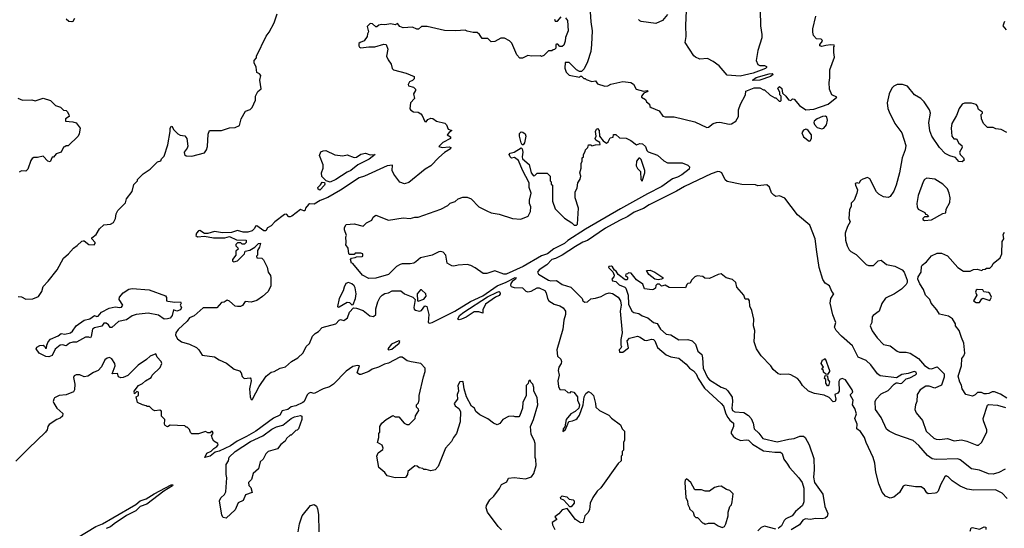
# Model space of a CAD drawing. Extents: x 2239805 to 2396427, y 665731 to 772158.
# Tile 20 of 256: x 2274130 to 2282742, y 680905 to 685353. Entities that reach past the tile are written whole.
import ezdxf

# ---------------------------------------------------------------- set-up
doc = ezdxf.new("R2010")
doc.units = 0

msp = doc.modelspace()

# ---------------------------------------------------------------- linework, layer by layer
at = {"layer": '0CON05XD'}
for points in [[(2280606.2, 685435), (2280608.3, 685298.3), (2280620, 685225), (2280620, 685195), (2280587, 685083), (2280572.5, 684995), (2280585, 684962.5), (2280603.9, 684953.9), (2280645, 684953.8), (2280663, 684943), (2280663.3, 684935), (2280653.3, 684925), (2280615, 684910.8), (2280545.7, 684884.3), (2280430.7, 684859.3), (2280317, 684867), (2280249.3, 684949.3), (2280195, 684986.7), (2280145, 685012.5), (2280078.3, 685008.3), (2280040, 685025), (2280027, 685037), (2279950, 685155), (2279960, 685205), (2279956.7, 685305), (2279966.7, 685495)], [(2274117.5, 682932.5), (2274145, 682930), (2274185, 682907.5), (2274245, 682912.5), (2274295, 682932.5), (2274323.3, 682975), (2274335, 683020), (2274380, 683065), (2274457.5, 683165), (2274513.9, 683266.1), (2274557.5, 683305), (2274600, 683355), (2274633, 683377), (2274673.6, 683416.4), (2274685, 683420), (2274695, 683420), (2274735, 683386.7), (2274780, 683385), (2274790, 683395), (2274790, 683405), (2274760, 683435), (2274760, 683445), (2274797.5, 683475), (2274827, 683523), (2274865, 683557.5), (2274925, 683563.3), (2274949.3, 683580.7), (2274967, 683613), (2274972.5, 683655), (2274987.5, 683685), (2275055, 683750), (2275063, 683787), (2275115, 683850), (2275128.3, 683911.7), (2275160, 683945), (2275160, 683955), (2275210, 684005), (2275270, 684045), (2275335, 684110), (2275365, 684120), (2275370, 684135), (2275395, 684160), (2275425, 684260), (2275446.7, 684375), (2275445, 684400), (2275455, 684422.5), (2275465, 684420), (2275473.8, 684393.8), (2275513.6, 684353.6), (2275533, 684343), (2275575, 684337.5), (2275592.5, 684315), (2275601.7, 684248.3), (2275595, 684230), (2275567.5, 684195), (2275570, 684175), (2275585, 684163.8), (2275635, 684160), (2275745, 684190), (2275763.8, 684215), (2275771.2, 684245), (2275779.3, 684350.7), (2275790, 684385), (2275895, 684383.3), (2275965, 684406.7), (2276015, 684410), (2276053, 684427), (2276066.2, 684485), (2276105, 684552.5), (2276145, 684567.5), (2276162.5, 684585), (2276191.7, 684648.3), (2276192.5, 684685), (2276212.5, 684725), (2276241.7, 684748.3), (2276230, 684825), (2276240, 684865), (2276228.3, 684878.3), (2276205, 684890), (2276197, 684937), (2276181.2, 684975), (2276181.2, 684995), (2276201.7, 685018.3), (2276202.5, 685035), (2276285, 685210), (2276312.5, 685245), (2276356.7, 685325), (2276382.5, 685405)], [(2278905, 685370), (2278922.5, 685345), (2278927.5, 685255), (2278903, 685197), (2278900, 685165), (2278888.3, 685131.7), (2278875, 685120), (2278855, 685120), (2278838.3, 685138.3), (2278825, 685140), (2278820, 685135), (2278820, 685105), (2278808.3, 685091.7), (2278795, 685090), (2278785, 685080), (2278755, 685080), (2278715, 685040), (2278695, 685032.5), (2278685, 685037.5), (2278607, 685033), (2278575, 685040), (2278527.5, 685017.5), (2278505, 685016.7), (2278478.8, 685045), (2278435, 685147.5), (2278415, 685167.5), (2278371.7, 685191.7), (2278338.3, 685191.7), (2278287, 685163), (2278255, 685160), (2278225, 685190), (2278175, 685190), (2278152.5, 685225), (2278131.7, 685241.7), (2278095, 685242.5), (2278045, 685252.5), (2278025, 685262.5), (2277945, 685256.7), (2277845, 685260), (2277695, 685292.5), (2277645, 685292.5), (2277618.3, 685271.7), (2277605, 685270), (2277565, 685288.8), (2277485, 685282), (2277453.8, 685293.8), (2277435, 685320), (2277415, 685307.5), (2277375, 685316.7), (2277325, 685307.5), (2277295, 685312.5), (2277270, 685305), (2277255, 685290), (2277245, 685290), (2277215, 685317.5), (2277195, 685320), (2277170, 685295), (2277181.7, 685248.3), (2277170.7, 685229.3), (2277170, 685205), (2277141.7, 685168.3)], [(2278808.3, 685358.3), (2278815, 685340), (2278835, 685340), (2278865, 685377.5)], [(2279118.3, 685421.7), (2279124.2, 685335), (2279138, 685255), (2279132.5, 685135), (2279124.2, 685075.8), (2279095.8, 684984.2), (2279066.1, 684923.9), (2279045, 684900), (2279025, 684900), (2279000, 684915), (2278935, 684980), (2278901.7, 684978.3), (2278898.3, 684928.3), (2278910, 684895), (2278935, 684867.5), (2279025, 684850), (2279035, 684860), (2279045, 684860), (2279065, 684840), (2279075, 684840), (2279085, 684830), (2279135, 684812.5), (2279165, 684817.5), (2279185, 684792.5), (2279247, 684773), (2279275, 684773.3), (2279300.7, 684789.3), (2279405, 684811.2), (2279475, 684803.3), (2279498.8, 684788.8), (2279522.5, 684745), (2279585, 684728.8), (2279617.5, 684735), (2279623.3, 684725), (2279590.5, 684709.5), (2279567.5, 684685), (2279570, 684675), (2279602.5, 684655), (2279612.5, 684635), (2279637.5, 684615), (2279642.5, 684595), (2279653.3, 684585), (2279722.5, 684555), (2279755, 684510), (2279775, 684503.3), (2279855, 684503.3), (2280035, 684458.8), (2280139.3, 684409.3)], [(2279795, 685400), (2279753, 685347), (2279695, 685320), (2279565, 685337.5), (2279553.6, 685343.6), (2279542.5, 685355)], [(2280139.3, 684409.3), (2280155, 684413.3), (2280195.9, 684444.1), (2280225, 684453.8), (2280255, 684456.2), (2280335, 684440), (2280355, 684442.5), (2280393, 684467), (2280416.7, 684505), (2280416.7, 684565), (2280433.3, 684615), (2280477.5, 684695), (2280481.7, 684728.3), (2280555, 684757.5), (2280605, 684757.5), (2280635, 684740), (2280645, 684740), (2280695, 684692.5), (2280735, 684670), (2280745, 684670), (2280771.7, 684641.7), (2280785, 684640), (2280790, 684645), (2280790, 684685), (2280780, 684695), (2280780, 684715), (2280760, 684755), (2280775, 684767.5), (2280795, 684750), (2280801.7, 684711.7), (2280832.5, 684685), (2280855, 684652.5), (2280875, 684647.5), (2280888.3, 684661.7), (2280905, 684657.5), (2280952, 684602), (2281005, 684564.4), (2281075, 684570.4), (2281200.9, 684615), (2281276.7, 684675), (2281234, 684695), (2281214.2, 684745), (2281208.8, 684805), (2281216.7, 684845), (2281217.5, 684915), (2281257.5, 685025), (2281250, 685065), (2281250, 685115), (2281257.5, 685125), (2281255, 685130), (2281225, 685133.3), (2281181.9, 685128.1), (2281145, 685118.8), (2281127.5, 685125), (2281127.5, 685135), (2281152.5, 685165), (2281150, 685175), (2281141.7, 685181.7), (2281100, 685185), (2281073.9, 685213.9), (2281066.7, 685245), (2281067, 685273), (2281093.8, 685385)], [(2274610, 685365), (2274595, 685337.5), (2274585, 685333.3), (2274558.3, 685338.3), (2274535, 685357.5)], [(2282745, 685337.5), (2282728.3, 685298.3), (2282757.5, 685265)], [(2277141.7, 685168.3), (2277107.5, 685155), (2277097.5, 685145), (2277097.5, 685125), (2277103.3, 685113.3), (2277115, 685107.5), (2277185, 685116.7), (2277235, 685116.2), (2277315, 685140), (2277335, 685136.2), (2277348.8, 685095), (2277337.5, 685035), (2277351.7, 685001.7), (2277380, 684965), (2277387.5, 684925), (2277400, 684915), (2277510, 684885), (2277580, 684855), (2277580, 684835), (2277565, 684820), (2277540.7, 684809.3), (2277527.5, 684785), (2277530, 684775), (2277573.9, 684763.9), (2277592.5, 684745), (2277592.5, 684735), (2277573.8, 684705), (2277582.5, 684665), (2277547.5, 684625), (2277542.5, 684572.5), (2277551.7, 684561.7), (2277575, 684547.5), (2277615, 684543.3), (2277638.8, 684528.8), (2277651.2, 684515), (2277675, 684462.5), (2277685, 684460), (2277700.7, 684479.3), (2277725, 684492.5), (2277745, 684490), (2277776.1, 684466.1), (2277848.3, 684448.3), (2277863.6, 684433.6), (2277877, 684397), (2277910, 684385), (2277885, 684367.5), (2277870, 684345), (2277899.3, 684329.3), (2277897.5, 684315), (2277830.9, 684279.1), (2277797.5, 684245), (2277825, 684236), (2277885, 684242.5), (2277900, 684235), (2277897.5, 684225), (2277847, 684193), (2277795, 684147.5), (2277727.5, 684075), (2277677.5, 684045), (2277535, 683930), (2277495, 683916.7), (2277455, 683932.5), (2277401.7, 684001.7), (2277386.7, 684035), (2277390, 684080), (2277345, 684074.3), (2277145, 683984.4), (2277099.6, 683970.4), (2276936.6, 683863.4), (2276825, 683799.2), (2276757.5, 683772.5), (2276705, 683740), (2276665, 683742.5), (2276655, 683737.5), (2276630, 683705), (2276625, 683682.5), (2276615, 683680), (2276585, 683692.5), (2276510, 683635), (2276495, 683630), (2276485, 683630), (2276465, 683651.2), (2276445, 683649.4), (2276362, 683585), (2276329.1, 683550.9), (2276297.5, 683532.5), (2276283.8, 683506.2), (2276265, 683506.2), (2276205, 683548.8), (2276193.6, 683546.4), (2276183.6, 683526.4), (2276162.5, 683505), (2276125, 683495.8), (2276085, 683496.2), (2276035, 683508.8), (2275983, 683493), (2275905, 683487.5), (2275835, 683500), (2275775.9, 683484.1), (2275745, 683483.3), (2275705, 683510), (2275695, 683506.7), (2275676.2, 683485), (2275672, 683465), (2275685, 683454.4), (2275745, 683461.2), (2275825, 683444.3), (2275923.9, 683446.1), (2275965, 683456.7), (2276027, 683427), (2276110, 683425), (2276110, 683405), (2276095, 683390), (2276075, 683390), (2276065, 683400), (2276035, 683400), (2276021.7, 683388.3), (2276020, 683375), (2276038.3, 683358.3), (2276040, 683345), (2276021.7, 683328.3), (2276020, 683295), (2275990, 683255), (2275991.2, 683241.2), (2276003.9, 683233.9), (2276035.6, 683244.4), (2276096.7, 683305), (2276101.7, 683328.3), (2276142.7, 683337.3), (2276186.7, 683363.3), (2276220, 683395), (2276237.5, 683397.5), (2276227, 683363), (2276210, 683335), (2276210, 683295), (2276200, 683285), (2276205, 683270), (2276247, 683267), (2276263, 683253), (2276295, 683190), (2276302.5, 683145), (2276322.5, 683115), (2276326.4, 683096.4), (2276326.7, 683025), (2276303, 682977), (2276255, 682932.5), (2276203.6, 682896.4), (2276155, 682882.5), (2276103, 682887), (2276077.3, 682852.7), (2276060, 682845), (2276035, 682844.2), (2276015, 682848.8), (2275965, 682892.5), (2275945, 682900), (2275917, 682883), (2275895, 682880), (2275855, 682833.8), (2275735, 682832.2), (2275655, 682762.7), (2275615.3, 682744.7), (2275594.4, 682715), (2275515, 682643.1), (2275496.4, 682615), (2275491.9, 682595), (2275510.5, 682560.5), (2275544.5, 682534.5), (2275614.1, 682514.1), (2275676.7, 682485), (2275695.8, 682465.8), (2275725, 682417.5), (2275835, 682404.4), (2275875, 682377.8), (2275938.6, 682348.6), (2276005.8, 682295.8), (2276052.3, 682282.3), (2276066.2, 682265), (2276075, 682232.5), (2276092.5, 682215), (2276145, 682220), (2276152.5, 682212.5), (2276153.8, 682195), (2276140.8, 682125), (2276146.7, 682055), (2276155, 682032.5), (2276165, 682030), (2276167.5, 682035), (2276224.3, 682145), (2276285, 682236.2), (2276330.5, 682269.5), (2276355, 682276.2), (2276407.5, 682305), (2276455, 682316.2), (2276507.5, 682365), (2276563.8, 682395), (2276610.3, 682439.7), (2276635.8, 682494.2), (2276665, 682520), (2276692, 682585), (2276715, 682609.2), (2276744.2, 682625.8), (2276775, 682661.2), (2276895, 682694.2), (2276924.1, 682725.9), (2276935, 682730), (2276965, 682723.3), (2276975, 682726.7), (2276996, 682745), (2277013.3, 682795), (2277048.3, 682831.7), (2277075, 682830), (2277135, 682808.8), (2277193, 682763), (2277225, 682758), (2277245.8, 682775), (2277245.8, 682825), (2277261.4, 682885), (2277282, 682925), (2277300, 682945), (2277325, 682958), (2277355.9, 682964.1), (2277387, 682983), (2277465, 682982.5), (2277496.7, 682956.7), (2277570, 682925), (2277590, 682905), (2277577.5, 682835), (2277581.7, 682821.7), (2277593, 682813), (2277627, 682803), (2277645, 682810), (2277675, 682850), (2277690, 682845), (2277710, 682775), (2277702.5, 682705), (2277715, 682700), (2277736.7, 682705), (2277935.7, 682804.2), (2278073, 682887), (2278180.8, 682939.2), (2278306.2, 683025), (2278383.8, 683056.2), (2278465, 683098.8), (2278472.5, 683095), (2278466, 683085), (2278436.9, 683063.1), (2278425.6, 683045), (2278421.7, 683031.7), (2278430, 683020), (2278455, 683011.6), (2278527.5, 683007.5), (2278558.3, 682978.3), (2278575, 682972), (2278602.7, 682977.3), (2278655, 683008), (2278675, 683009.2), (2278723.4, 682983.4), (2278734.2, 682965), (2278747.5, 682915), (2278757.5, 682895), (2278803.9, 682863.9), (2278855, 682850), (2278885, 682832.5), (2278903, 682803), (2278903.3, 682775), (2278890, 682725), (2278880, 682645), (2278828.8, 682465), (2278835, 682410), (2278862.5, 682385), (2278870, 682365), (2278866.7, 682345), (2278846.7, 682315), (2278840, 682285), (2278847.5, 682245), (2278837.5, 682195), (2278843.6, 682143.6), (2278855, 682120), (2278897, 682117), (2278925, 682092.5), (2278945, 682090), (2278955, 682100), (2278976.4, 682096.4), (2279010, 682055), (2279010, 682025), (2279027.5, 681985), (2279020, 681955), (2278990, 681925), (2278950, 681905), (2278910, 681855), (2278897.5, 681792.5), (2278882.5, 681775), (2278881.7, 681751.7), (2278905, 681770), (2278931.7, 681838.3), (2278965, 681843.3), (2278993.6, 681856.4), (2279006.7, 681865), (2279026.7, 681895), (2279057.5, 681985), (2279067.5, 682055), (2279082.5, 682085), (2279105, 682100), (2279125, 682090), (2279147.5, 682065), (2279167.5, 681995), (2279170, 681965), (2279200, 681935), (2279283, 681893), (2279307, 681867), (2279385, 681810), (2279400, 681775), (2279420, 681755), (2279420, 681675), (2279410, 681655), (2279411.7, 681588.3), (2279400, 681575), (2279400, 681545), (2279390, 681535), (2279390, 681495), (2279365, 681470), (2279211.7, 681258.3), (2279180.9, 681229.1), (2279144, 681175), (2279121.2, 681125), (2279113.8, 681065), (2279100.5, 681039.5), (2279073.8, 681015), (2279057.5, 680955), (2279035, 680952.5), (2278990.5, 680980.5), (2278917.5, 681077.5), (2278875, 681067.5), (2278845, 681032.5), (2278810, 681005), (2278827, 680983), (2278787.5, 680955), (2278790, 680935), (2278810, 680895)], [(2280545, 684820), (2280540, 684825), (2280572.7, 684847.3), (2280685, 684880), (2280713, 684883), (2280720, 684875), (2280697.5, 684855), (2280605, 684824), (2280545, 684820)], [(2282765, 684367.5), (2282715, 684392.5), (2282668.3, 684398.3), (2282645, 684410), (2282595, 684410), (2282560, 684445), (2282542.5, 684485), (2282540, 684525), (2282550, 684535), (2282550, 684545), (2282517, 684567), (2282507, 684597), (2282495, 684610), (2282455, 684622.5), (2282395, 684623.3), (2282375, 684613.3), (2282348, 684575), (2282323.6, 684516.4), (2282283.3, 684445), (2282276.7, 684405), (2282283, 684333), (2282301.7, 684311.7), (2282325, 684310), (2282343.6, 684273.6), (2282371.7, 684251.7), (2282372.5, 684235), (2282350, 684195), (2282356.7, 684175), (2282386.1, 684146.1), (2282392.5, 684125), (2282375, 684111.2), (2282345, 684113.8), (2282315, 684147.5), (2282265, 684162.5), (2282225, 684182.5), (2282173.9, 684233.9), (2282107.5, 684335), (2282090.7, 684380.7), (2282083.3, 684455), (2282096.7, 684536.7), (2282087.5, 684565), (2282040, 684635), (2282012.5, 684665), (2281956.1, 684696.1), (2281895, 684771.2), (2281853, 684787), (2281805, 684787.5), (2281775, 684772.5), (2281757.5, 684755), (2281733.8, 684705), (2281718, 684625), (2281724, 684575), (2281735, 684547.5), (2281785.9, 684445.9), (2281846.2, 684365), (2281881.7, 684251.7), (2281876, 684215), (2281850, 684145), (2281826, 684015), (2281796.2, 683905), (2281775.9, 683854.1), (2281745, 683807.5), (2281725, 683797.5), (2281685, 683802.5), (2281645, 683827.5), (2281625, 683847.5), (2281565, 683962.5), (2281545, 683972.5), (2281505, 683957.5), (2281485, 683947.5), (2281468.3, 683921.7), (2281455, 683927.5), (2281438.3, 683921.7), (2281440, 683905), (2281458.8, 683865), (2281453, 683837), (2281427.5, 683775), (2281403, 683747), (2281401.7, 683718.3), (2281388.3, 683691.7), (2281382.5, 683615), (2281392.5, 683585), (2281370, 683545), (2281351.2, 683485), (2281353.8, 683425), (2281366.7, 683375), (2281385, 683340), (2281400, 683325), (2281445, 683300), (2281535, 683212.5), (2281555, 683202.5), (2281597, 683203), (2281640, 683245), (2281665, 683250), (2281713, 683213), (2281785, 683196.7), (2281847.5, 683165), (2281866.1, 683146.1), (2281892.5, 683075), (2281892.5, 683055), (2281883.6, 683036.4), (2281842.5, 682995), (2281782.5, 682955), (2281703, 682917), (2281669.7, 682870.3), (2281647.3, 682802.7), (2281593.9, 682766.1), (2281587.5, 682755), (2281582.5, 682705), (2281570, 682675), (2281585, 682632.5), (2281630.7, 682570.7), (2281685, 682512.5), (2281745, 682500), (2281805, 682453.3), (2281826.4, 682446.4), (2281885, 682446), (2281917.5, 682435), (2281990.3, 682390.3), (2282045, 682330), (2282085, 682302.5), (2282105, 682300), (2282155, 682317.5), (2282217.5, 682255), (2282216.7, 682226.7), (2282193.6, 682156.4), (2282135, 682130), (2282085, 682147.5), (2282055, 682146.7), (2282005, 682116.7), (2281980, 682075), (2281977.5, 682015), (2281965.8, 681984.2), (2281958.8, 681945), (2281971.2, 681915), (2282026.4, 681846.4), (2282059.4, 681755), (2282125, 681691.9), (2282145, 681683.3), (2282175, 681681.1), (2282245, 681689.2), (2282305, 681670), (2282367.7, 681677.7), (2282415, 681666.2), (2282500.7, 681630.7)], [(2274115, 684667.5), (2274155, 684650), (2274235, 684652.5), (2274265, 684642.5), (2274335, 684667.5), (2274400, 684645), (2274443, 684603), (2274487, 684587), (2274511.7, 684561.7), (2274535, 684560), (2274545, 684550), (2274560, 684525), (2274562.5, 684505), (2274530, 684485), (2274530, 684465), (2274595, 684460), (2274625, 684450), (2274657.5, 684405), (2274650, 684355), (2274640, 684335), (2274555, 684250), (2274535, 684250), (2274525, 684240), (2274511.7, 684238.3), (2274492.5, 684195), (2274449.3, 684180.7), (2274425, 684150), (2274415, 684150), (2274395, 684110), (2274375, 684116.7), (2274335, 684160), (2274285, 684148), (2274255, 684148), (2274239.5, 684140.5), (2274227.5, 684122.5), (2274200, 684045), (2274185, 684027.5), (2274145, 684030), (2274125, 684020)], [(2281145, 684398.8), (2281165, 684403.3), (2281185.9, 684434.1), (2281195.9, 684474.1), (2281191.2, 684501.2), (2281178.3, 684508.3), (2281153.3, 684505), (2281106, 684485), (2281080, 684465), (2281076.9, 684455), (2281083.1, 684435), (2281105, 684411.4), (2281145, 684398.8)], [(2277185, 683090), (2277127.9, 683117.9), (2277045, 683220), (2277032.5, 683225), (2277022.5, 683255), (2277031.7, 683268.3), (2277065, 683272.5), (2277075, 683280), (2277125, 683282.5), (2277130, 683285), (2277130, 683305), (2277115, 683312.5), (2277065, 683310), (2277055, 683300), (2277015, 683300), (2277010, 683305), (2277003.3, 683355), (2276982.5, 683385), (2276986.7, 683405), (2276982.5, 683455), (2276987.5, 683465), (2276971.2, 683515), (2276971.2, 683535), (2276985, 683562.5), (2277056.2, 683566.2), (2277135, 683547.5), (2277163.3, 683576.7), (2277209.3, 683600.7), (2277222.5, 683625), (2277245, 683642.5), (2277355, 683600), (2277485, 683618.8), (2277545, 683613.3), (2277585, 683626.2), (2277615, 683626.7), (2277815, 683696.7), (2277875, 683727.5), (2277895, 683747.5), (2277938.3, 683761.7), (2277965, 683787.5), (2278005, 683800), (2278045, 683800), (2278080, 683785), (2278145, 683717.5), (2278215, 683680), (2278255, 683663.3), (2278325, 683653.3), (2278440, 683615), (2278513, 683607), (2278576.4, 683633.6), (2278597.5, 683675), (2278600, 683715), (2278590, 683745), (2278590, 683775), (2278602.5, 683835), (2278587.5, 683885), (2278586.4, 683926.4), (2278527.5, 684037.5), (2278493, 684123), (2278457, 684147), (2278433, 684143), (2278420, 684155), (2278412.5, 684175), (2278420, 684185), (2278455, 684193.3), (2278515, 684232.5), (2278523.6, 684223.6), (2278531.2, 684195), (2278523.8, 684155), (2278526.7, 684135), (2278585.7, 684085.7), (2278603.8, 684015), (2278625, 683987.5), (2278635, 683990), (2278655, 684010), (2278745, 684010), (2278770, 683985), (2278770, 683945), (2278780, 683935), (2278780, 683915), (2278790, 683905), (2278790, 683765), (2278815, 683700), (2278895, 683617.5), (2278960, 683575), (2278980, 683555), (2279000, 683555), (2279010, 683565), (2279017.5, 683705), (2278990, 683795), (2278990, 683845), (2279007, 683883), (2279012.5, 683925), (2279031.7, 683958.3), (2279037.5, 683985), (2279030, 684015), (2279040, 684055), (2279040, 684095), (2279050, 684115), (2279050, 684145), (2279060, 684155), (2279060, 684175), (2279075, 684200), (2279080, 684215), (2279100, 684235), (2279105, 684260), (2279125, 684260), (2279135, 684250), (2279165, 684260), (2279208.3, 684261.7), (2279205, 684280), (2279170.7, 684300.7), (2279163.6, 684313.6), (2279172.5, 684335), (2279166.2, 684375), (2279175, 684396.7), (2279185, 684400), (2279198.8, 684385), (2279200, 684335), (2279233.3, 684293.3), (2279262.5, 684272.5), (2279277.5, 684285), (2279295, 684320), (2279320, 684325), (2279325, 684350), (2279345, 684350), (2279375, 684320), (2279435, 684317.5), (2279475, 684297.5), (2279525, 684260), (2279555, 684270), (2279576.1, 684266.1), (2279603.6, 684243.6), (2279615, 684210), (2279626.4, 684196.4), (2279708.3, 684168.3), (2279765, 684117.5), (2279795, 684102.5), (2279925, 684100), (2279975, 684080), (2279990, 684065), (2279986.7, 684045), (2279921.2, 683995), (2279885, 683974.4), (2279839.5, 683960.5), (2279747.2, 683892.8), (2279620.5, 683829.5), (2279385, 683697.6), (2279078.2, 683521.8), (2278925, 683423.1), (2278895.4, 683394.6), (2278802.3, 683347.7), (2278747.6, 683305), (2278695, 683287), (2278535, 683194.8), (2278385, 683126.5), (2278365, 683127.1), (2278285, 683155.6), (2278215, 683134.4), (2278182.9, 683132.9), (2278115, 683181.4), (2278075, 683204.2), (2278045, 683212), (2277963.9, 683206.1), (2277927, 683197), (2277909.3, 683199.3), (2277870, 683225), (2277856, 683295), (2277835, 683318.8), (2277814.2, 683325.8), (2277795, 683322.5), (2277736.8, 683293.2), (2277635, 683268.9), (2277596, 683234), (2277576.7, 683225), (2277545, 683217.8), (2277475, 683219.2), (2277457, 683213), (2277425.7, 683194.3), (2277356.7, 683125), (2277245, 683091.2), (2277185, 683090)], [(2278535, 684260), (2278525, 684260), (2278517.5, 684275), (2278501.1, 684335), (2278501.3, 684358.7), (2278515, 684372), (2278530, 684370), (2278550, 684355), (2278557.5, 684335), (2278546.7, 684275), (2278535, 684260)], [(2281035, 684290), (2281045, 684292.5), (2281056.4, 684313.6), (2281056.7, 684345), (2281028, 684385), (2281015, 684393.8), (2281005, 684395.8), (2280985, 684386), (2280972.5, 684365), (2280985, 684330), (2281035, 684290)], [(2276845, 683933.3), (2276810, 683945), (2276773, 683983), (2276770, 684015), (2276783.3, 684055), (2276783.8, 684085), (2276753.3, 684165), (2276763.9, 684196.1), (2276785, 684206.2), (2276808.8, 684208.8), (2276885, 684170), (2276955, 684163.8), (2276995, 684170), (2277055, 684146.7), (2277075, 684151.2), (2277114.3, 684175.7), (2277155, 684185.8), (2277195, 684172), (2277240, 684175), (2277187, 684133), (2277086.4, 684083.6), (2277026.5, 684033.5), (2276995, 684020.5), (2276895, 683955.8), (2276845, 683933.3)], [(2279575, 683940), (2279598.8, 684015), (2279598.8, 684035), (2279565, 684130), (2279555, 684141.2), (2279545, 684142), (2279525.6, 684115), (2279522.2, 684075), (2279532.8, 684052.8), (2279558.8, 684025), (2279562.5, 683955), (2279575, 683940)], [(2282748.3, 681421.7), (2282695, 681392.9), (2282645, 681378.1), (2282605, 681382.2), (2282525, 681414.2), (2282455, 681426), (2282355, 681502.9), (2282335, 681511.1), (2282145, 681505.8), (2282112.1, 681512.1), (2282071.3, 681541.3), (2281995, 681628.8), (2281945, 681673.8), (2281794.1, 681724.1), (2281733.9, 681753.9), (2281712.3, 681772.3), (2281665, 681872.5), (2281615, 681942.5), (2281612.9, 682015), (2281621.2, 682035), (2281665, 682080), (2281725, 682110), (2281780, 682165), (2281795, 682176.7), (2281808.3, 682178.3), (2281831.7, 682171.7), (2281845, 682174.4), (2281885, 682213.3), (2281915, 682221.6), (2281965, 682247.1), (2281975, 682256.7), (2281971.5, 682271.5), (2281955, 682277.2), (2281902.6, 682257.4), (2281845, 682250.5), (2281799.5, 682220.5), (2281655, 682238.1), (2281634.3, 682255), (2281573.3, 682335), (2281535, 682371.2), (2281465, 682400), (2281415, 682501.2), (2281316.7, 682585), (2281271.2, 682635), (2281256, 682665), (2281267.8, 682705), (2281242.2, 682772.2), (2281218.9, 682875), (2281224.4, 682915.6), (2281252.5, 682955), (2281233.3, 682975), (2281213.3, 683025), (2281175, 683047.5), (2281155, 683080), (2281124, 683185), (2281102.5, 683322.5), (2281088, 683435), (2281042.5, 683555), (2280932.5, 683645), (2280823, 683793), (2280775, 683812.5), (2280745, 683807.5), (2280725, 683817.5), (2280705, 683840), (2280687, 683887), (2280665, 683910), (2280585, 683900), (2280565, 683907.5), (2280445, 683912.5), (2280318.3, 683938.3), (2280301.7, 683951.7), (2280272.5, 684015), (2280253.8, 684023.8), (2280235, 684024), (2280178.8, 684005), (2279945, 683895.3), (2279875, 683852.8), (2279635, 683734.7), (2279585, 683703.1), (2279505, 683668.6), (2279448.1, 683631.9)], [(2276755, 683862), (2276739.5, 683869.5), (2276736.7, 683885), (2276761.2, 683908.8), (2276775, 683932.5), (2276795, 683930), (2276800, 683915), (2276796.2, 683905), (2276755, 683862)], [(2282045, 683597.5), (2282105, 683603.3), (2282205, 683657.5), (2282230, 683665), (2282233.3, 683695), (2282266.7, 683755), (2282268.8, 683795), (2282261.2, 683835), (2282245, 683872.5), (2282205, 683913.3), (2282135, 683957.5), (2282065, 683967.5), (2282043.6, 683956.4), (2282032.5, 683935), (2281990, 683815), (2281976.7, 683745), (2281980, 683715), (2281990, 683695), (2282046.1, 683666.1), (2282051.7, 683651.7), (2282065, 683650), (2282080, 683635), (2282075, 683630), (2282045, 683630), (2282030, 683615), (2282030, 683605), (2282045, 683597.5)], [(2279448.1, 683631.9), (2279375, 683597.5), (2279255, 683529), (2279096.9, 683423.1), (2279055, 683406.6), (2278990.3, 683369.7), (2278876.2, 683293.8), (2278816.8, 683263.2), (2278785, 683254.8), (2278740.5, 683209.5), (2278673.8, 683165), (2278660, 683145), (2278668.3, 683128.3), (2278755, 683075.7), (2278775, 683070), (2278825, 683070.6), (2278875, 683036.2), (2278950, 683015), (2279048.8, 682915), (2279056.7, 682895), (2279072.7, 682882.7), (2279095, 682886.2), (2279125, 682913.1), (2279165, 682917.3), (2279217.1, 682932.9), (2279256, 682956), (2279285, 682963.6), (2279315, 682958.2), (2279365.6, 682925), (2279386.4, 682895), (2279390, 682855), (2279382.5, 682805), (2279400, 682615), (2279389.2, 682555), (2279387.5, 682505), (2279392.5, 682495), (2279388.8, 682481.2), (2279373.8, 682465), (2279377.5, 682445), (2279405, 682443.8), (2279455, 682482.5), (2279443.3, 682545), (2279465, 682568.8), (2279535, 682584), (2279557, 682577), (2279595, 682551.2), (2279615, 682548), (2279655, 682558.8), (2279675, 682556.7), (2279685.8, 682545), (2279708.8, 682485), (2279785, 682422), (2279825, 682404.2), (2279895, 682394), (2279960, 682340), (2279990, 682305), (2280025, 682282), (2280046.9, 682255), (2280064.7, 682214.7), (2280119.8, 682129.8), (2280265.4, 681995.4), (2280285, 681973.8), (2280305.3, 681905.3), (2280322.5, 681872.5), (2280340.2, 681850.2), (2280373.9, 681823.9), (2280373.8, 681795), (2280352.5, 681745), (2280353, 681733), (2280370.5, 681710.5), (2280392.2, 681692.2), (2280435, 681673.3), (2280485, 681678.5), (2280505, 681674.4), (2280539.7, 681639.7), (2280635, 681582.5), (2280735, 681570), (2280785, 681570), (2280798.3, 681558.3), (2280815, 681510), (2280847, 681467), (2280862.5, 681435), (2280945, 681346.7), (2280973.3, 681305), (2280990, 681255), (2280987.5, 681135), (2280976.7, 681105), (2280915, 681052), (2280886.2, 681015), (2280832.4, 680987.6), (2280817.9, 680972.1), (2280794.2, 680925.8), (2280765, 680902)], [(2282763, 682043), (2282708.3, 682078.3), (2282655, 682097.5), (2282635, 682097.5), (2282607, 682083), (2282585, 682080), (2282565, 682080), (2282541.7, 682091.7), (2282508.3, 682091.7), (2282488.3, 682071.7), (2282465, 682061.2), (2282406.1, 682076.1), (2282372.5, 682125), (2282367, 682157), (2282353, 682183), (2282338.8, 682235), (2282366.7, 682325), (2282370.7, 682389.3), (2282388.3, 682411.7), (2282396.1, 682436.1), (2282387.5, 682525), (2282367, 682573), (2282346.2, 682635), (2282316.7, 682675), (2282313.9, 682693.9), (2282287.7, 682737.7), (2282255, 682761.2), (2282175, 682776.2), (2282152.5, 682815), (2282103.3, 682873.3), (2282092, 682905), (2282054.2, 682944.2), (2282035, 682992.5), (2282002.3, 683042.3), (2281986.2, 683085), (2281988.8, 683105), (2282016, 683145), (2282017.5, 683195), (2282025, 683207.5), (2282062.5, 683235), (2282105, 683287.5), (2282155, 683312.5), (2282191.7, 683311.7), (2282245, 683287.5), (2282337, 683187), (2282385, 683152.5), (2282445, 683152.5), (2282473, 683167), (2282505, 683170), (2282545, 683160), (2282553, 683167), (2282575, 683170), (2282585, 683180), (2282615, 683180), (2282635, 683200), (2282645, 683220), (2282705, 683270), (2282720, 683305), (2282723, 683413), (2282737.5, 683435), (2282733.3, 683475), (2282744, 683496)], [(2282767.5, 681165), (2282723, 681213), (2282665, 681240), (2282475, 681237.5), (2282415.9, 681245.9), (2282355, 681273.3), (2282285, 681320), (2282252.5, 681355), (2282235, 681362.5), (2282222.5, 681355), (2282183.9, 681286.1), (2282165, 681230), (2282150, 681215), (2282137, 681213), (2282075, 681206.7), (2282064.2, 681214.2), (2282045, 681247.5), (2282015, 681267.5), (2281965, 681267.5), (2281875, 681282.5), (2281857, 681273), (2281825, 681217.5), (2281775, 681176.7), (2281745, 681167.5), (2281702.5, 681185), (2281675, 681220), (2281645.6, 681295), (2281619.2, 681395), (2281610, 681475), (2281594.4, 681525), (2281534, 681655), (2281519.7, 681699.7), (2281485, 681751.2), (2281453.3, 681775), (2281456, 681815), (2281434.5, 681865), (2281448, 681905), (2281433.6, 681953.6), (2281413.3, 681985), (2281418.8, 682025), (2281397.5, 682065), (2281397.5, 682075), (2281417.5, 682095), (2281412.5, 682115), (2281353.9, 682203.9), (2281325, 682213.8), (2281304.2, 682205.8), (2281295, 682190), (2281296.4, 682103.6), (2281285, 682087.5), (2281260, 682075), (2281270, 682035), (2281262.5, 682015), (2281245, 682010), (2281208.8, 682048.8), (2281167.7, 682067.7), (2281082.5, 682085), (2281030, 682105), (2280976.7, 682155), (2280955, 682192.5), (2280932.5, 682215), (2280875, 682246.7), (2280855, 682253.3), (2280785, 682250), (2280765, 682256.7), (2280720, 682295), (2280698.8, 682325), (2280614.2, 682414.2), (2280574, 682475), (2280554, 682535), (2280558.8, 682635), (2280548.8, 682675), (2280550, 682735), (2280535, 682810), (2280517, 682847), (2280512.5, 682895), (2280505, 682907.5), (2280475, 682910), (2280463.8, 682945), (2280402.5, 683015), (2280392.5, 683055), (2280365, 683080), (2280310, 683095), (2280265, 683130), (2280240, 683125), (2280165, 683090), (2280123.6, 683093.6), (2280105, 683106.7), (2280055, 683113.3), (2280035, 683103.3), (2280007.5, 683075), (2279995, 683050), (2279975, 683046.7), (2279965, 683037.5), (2279952.5, 683007.5), (2279811.2, 683011.2), (2279775, 683032.5), (2279745, 683022.5), (2279725, 683040), (2279705, 683040), (2279693, 683027), (2279690, 683005), (2279675, 682992.5), (2279661.7, 682991.7), (2279595, 683000), (2279579.3, 683039.3), (2279525, 683077.5), (2279477, 683137), (2279455, 683140), (2279445, 683130), (2279431.7, 683128.3), (2279430, 683115), (2279445, 683100), (2279447.5, 683085), (2279441.7, 683078.3), (2279425, 683077.5), (2279363.6, 683123.6), (2279347.5, 683155), (2279333.3, 683163.3), (2279315, 683191.2), (2279305, 683198), (2279282.5, 683195), (2279280, 683185), (2279318.8, 683148.8), (2279329.3, 683119.3), (2279327, 683103), (2279310, 683085), (2279315, 683070), (2279345, 683062.5), (2279374.2, 683034.2), (2279422.5, 683015), (2279431.2, 683005), (2279452.9, 682945), (2279456, 682865), (2279485, 682802.5), (2279502.7, 682792.7), (2279544.4, 682784.4), (2279575, 682764.4), (2279625, 682746), (2279675, 682705.6), (2279706.5, 682696.5), (2279736, 682645), (2279785, 682602.9), (2279825.5, 682595.5), (2279894.3, 682554.3), (2279975, 682555.8), (2280013.2, 682543.2), (2280042, 682515), (2280062, 682455), (2280095.5, 682425.5), (2280102.7, 682395), (2280109.1, 682305), (2280145, 682224.4), (2280165, 682203.6), (2280265, 682138.1), (2280305, 682124.4), (2280325, 682106.9), (2280361.4, 682051.4), (2280364.5, 682015), (2280357.5, 681955), (2280364.7, 681934.7), (2280385, 681921.9), (2280465, 681917.8), (2280505, 681892.2), (2280527.7, 681865), (2280546.9, 681825), (2280554.3, 681775), (2280595, 681737.1), (2280631.4, 681691.4), (2280755, 681660), (2280856.7, 681685), (2280905, 681688.9), (2280955, 681709.5), (2280985, 681710), (2280999.7, 681699.7), (2281035.3, 681635.3), (2281075.3, 681515), (2281078.2, 681415), (2281073, 681353)], [(2279715, 683077.5), (2279685, 683082.5), (2279632.5, 683125), (2279611.7, 683158.3), (2279645, 683163.3), (2279685, 683143.8), (2279755, 683097.5), (2279755, 683090), (2279745, 683082.5), (2279715, 683077.5)], [(2276915, 682840), (2276925, 682842.5), (2276995, 682882.5), (2277015, 682880), (2277035, 682860), (2277047, 682863), (2277066.7, 682915), (2277074, 682955), (2277065, 683007.5), (2277055, 683026.7), (2277035, 683043.3), (2277005, 683053.3), (2276982.5, 683045), (2276967.5, 683015), (2276959.5, 682980.5), (2276923.6, 682913.6), (2276910, 682845), (2276915, 682840)], [(2274385, 682403.3), (2274358.3, 682408.3), (2274298.8, 682435), (2274273.8, 682475), (2274280.5, 682489.5), (2274305, 682503.8), (2274335, 682507.5), (2274348.3, 682498.3), (2274355, 682480), (2274365, 682480), (2274367.5, 682505), (2274380, 682535), (2274400.8, 682559.2), (2274465, 682587.5), (2274493, 682607), (2274523.9, 682603.9), (2274575, 682614.2), (2274592.4, 682627.6), (2274624.6, 682675.4), (2274695, 682724.2), (2274744.3, 682735.7), (2274784.3, 682765.7), (2274805, 682758), (2274815, 682761.2), (2274845, 682796.2), (2274911.2, 682828.8), (2274965, 682842), (2275005, 682836.2), (2275020, 682840), (2275031.2, 682855), (2275000.8, 682905), (2275002, 682925), (2275035.7, 682964.3), (2275085, 682997.5), (2275115, 683000.8), (2275261.2, 682991.2), (2275405, 682937.5), (2275413, 682923), (2275413.8, 682895), (2275425, 682890), (2275486.1, 682883.9), (2275535, 682886.7), (2275542.5, 682875), (2275533.8, 682855), (2275544.2, 682835), (2275535.8, 682815), (2275503.3, 682803.3), (2275476.4, 682816.4), (2275463.3, 682765), (2275445, 682743.8), (2275423.3, 682736.7), (2275395, 682733.8), (2275345, 682768.8), (2275253, 682787), (2275150, 682775), (2275115, 682764), (2275065, 682728.8), (2274995, 682713.8), (2274935, 682660), (2274921.7, 682661.7), (2274907.5, 682685), (2274885, 682700), (2274865, 682697.5), (2274848.3, 682671.7), (2274785, 682656.7), (2274767.5, 682645), (2274756.4, 682583.6), (2274748.3, 682571.7), (2274735, 682577.5), (2274705, 682577.5), (2274626.4, 682533.6), (2274595, 682532.5), (2274565, 682522.5), (2274535, 682500), (2274505, 682508.8), (2274485, 682506.2), (2274440, 682470), (2274413.8, 682416.2), (2274385, 682403.3)], [(2277615, 682892.5), (2277665, 682910), (2277686.4, 682933.6), (2277682.5, 682955), (2277645, 682990), (2277635, 682990), (2277607.5, 682955), (2277610, 682895), (2277615, 682892.5)], [(2277975, 682727.5), (2277963.3, 682735), (2277977.5, 682765), (2278014.7, 682795.3), (2278222, 682928), (2278305, 682968.6), (2278325, 682976.2), (2278330.7, 682970.7), (2278331.9, 682955), (2278325, 682941.9), (2278292.5, 682927.5), (2278205.6, 682865), (2278181.2, 682815), (2278180, 682785), (2278147.3, 682797.3), (2278105, 682799.4), (2278035, 682750.8), (2277995, 682733.3), (2277975, 682727.5)], [(2282495, 682878.8), (2282525, 682880), (2282545, 682912.5), (2282555, 682917.5), (2282615, 682897.5), (2282630, 682925), (2282615, 682957.5), (2282605, 682966.7), (2282561.7, 682971.7), (2282555, 682990), (2282505, 682992.5), (2282495, 682987.5), (2282490.7, 682970.7), (2282502.5, 682945), (2282473.8, 682895), (2282495, 682878.8)], [(2277356.4, 682466.4), (2277385, 682471.9), (2277448.8, 682525), (2277455, 682537.5), (2277445, 682543.3), (2277382, 682515), (2277351.2, 682475), (2277356.4, 682466.4)], [(2278345, 680890), (2278315, 680920), (2278221.2, 681045), (2278210, 681085), (2278212, 681105), (2278241.2, 681155), (2278275.7, 681184.3), (2278327.3, 681252.7), (2278345, 681287.5), (2278389.5, 681310.5), (2278405, 681342.5), (2278455, 681350), (2278555, 681336.7), (2278605.9, 681354.1), (2278625.8, 681384.2), (2278646, 681455), (2278645, 681507.5), (2278640, 681525), (2278639.2, 681645), (2278631.2, 681675), (2278603.6, 681723.6), (2278596.7, 681795), (2278623.8, 681855), (2278661.2, 681985), (2278655, 682050), (2278626.7, 682105), (2278626.7, 682135), (2278617.5, 682165), (2278601.7, 682181.7), (2278595, 682200), (2278581.7, 682188.3), (2278578.3, 682171.7), (2278560, 682155), (2278558.8, 682065), (2278530, 682005), (2278527.5, 681955), (2278505, 681890), (2278495, 681880), (2278465, 681880), (2278446.7, 681886.7), (2278405, 681883.3), (2278355, 681856.7), (2278329.5, 681820.5), (2278305, 681808.8), (2278275, 681824), (2278225, 681862.5), (2278155.8, 681895.8), (2278120, 681925), (2278107.5, 681955), (2278081.7, 681971.7), (2278037.5, 682055), (2278017.5, 682125), (2278010, 682185), (2278005, 682190), (2277980, 682185), (2277963.3, 682155), (2277967.5, 682105), (2277957.5, 682075), (2277960, 682035), (2277931.2, 681995), (2277937.5, 681975), (2277971.7, 681951.7), (2277986.4, 681926.4), (2277983.3, 681835), (2277950, 681735), (2277925, 681697.5), (2277907.5, 681665), (2277853.3, 681605), (2277790, 681445), (2277765, 681416.7), (2277725, 681407.5), (2277685, 681420), (2277665, 681420), (2277655, 681427.5), (2277625, 681432.5), (2277607, 681447), (2277585, 681450), (2277525, 681400), (2277522.5, 681375), (2277505, 681350), (2277415, 681347.5), (2277343.9, 681363.9), (2277323, 681393), (2277272.5, 681435), (2277253.8, 681535), (2277266.1, 681563.9), (2277305, 681592.5), (2277310, 681605), (2277301.7, 681631.7), (2277260, 681655), (2277271.7, 681698.3), (2277270, 681735), (2277280, 681745), (2277280, 681795), (2277297.5, 681825), (2277335, 681857.5), (2277395, 681890), (2277415, 681880), (2277445, 681880), (2277492.5, 681825), (2277515, 681813.3), (2277536.4, 681813.6), (2277590, 681865), (2277593, 681887), (2277620, 681935), (2277617, 681947), (2277600, 681965), (2277600, 681985), (2277617, 682003), (2277623, 682027), (2277623.6, 682066.4), (2277660.7, 682229.3), (2277676.7, 682275), (2277677.5, 682305), (2277640, 682345), (2277555, 682360), (2277520.5, 682370.5), (2277496, 682386), (2277475, 682400), (2277455, 682400), (2277355, 682348), (2277321.2, 682338.8), (2277267.3, 682312.7), (2277212.3, 682297.7), (2277185, 682276.7), (2277115, 682248.8), (2277100.8, 682250.8), (2277082.5, 682265), (2277102.5, 682325), (2277085, 682330), (2277045, 682320), (2276985, 682280), (2276875, 682166.7), (2276838.7, 682141.3), (2276785.7, 682124.3), (2276705, 682083.3), (2276675, 682091.2), (2276657.5, 682085), (2276645, 682072.5), (2276618.1, 682015), (2276605.7, 682005), (2276546.1, 681976.1), (2276505, 681966.7), (2276475, 681944.3), (2276426.8, 681933.2), (2276404, 681895), (2276351.3, 681868.7), (2276195.6, 681754.4), (2276113, 681707), (2276033.2, 681666.8), (2275975, 681626), (2275875, 681579.6), (2275840.5, 681569.5), (2275795, 681534.7), (2275750, 681525), (2275767.1, 681562.9), (2275805, 681578.8), (2275827, 681603), (2275855, 681618.8), (2275866, 681635), (2275863.3, 681645), (2275827.5, 681667.5), (2275816.1, 681686.1), (2275807.5, 681715), (2275822.5, 681735), (2275815, 681750), (2275805, 681750), (2275795, 681740), (2275775, 681740), (2275755, 681752.5), (2275695, 681730), (2275635, 681730), (2275623, 681743), (2275615, 681770), (2275595, 681790), (2275585, 681790), (2275575, 681800), (2275445, 681807.5), (2275423, 681793), (2275402.5, 681805), (2275397.5, 681815), (2275400, 681855), (2275370, 681885), (2275370, 681930), (2275356.7, 681936.7), (2275313, 681933), (2275295, 681940), (2275265, 681970), (2275245, 681970), (2275237, 681977), (2275203.6, 681983.6), (2275160, 682005), (2275150, 682055), (2275170, 682065), (2275170, 682095), (2275155, 682100), (2275135, 682080), (2275130, 682105), (2275170, 682155), (2275205, 682170), (2275230, 682195), (2275280, 682225), (2275290, 682245), (2275358.3, 682311.7), (2275372.5, 682345), (2275367.5, 682365), (2275331.7, 682401.7), (2275320, 682430), (2275269.8, 682410.2), (2275238.6, 682381.4), (2275165, 682331.9), (2275075, 682241.2), (2275035, 682222.5), (2275015, 682220), (2274995, 682230), (2274985, 682260), (2274940, 682255), (2274966.1, 682326.1), (2274962.5, 682345), (2274936.1, 682386.1), (2274915, 682397.5), (2274895, 682393.3), (2274875, 682377.5), (2274845, 682317.5), (2274815.8, 682284.2), (2274775, 682266.2), (2274725.6, 682234.4), (2274695, 682230), (2274655, 682247.5), (2274625, 682246.7), (2274605, 682237.5), (2274600, 682225), (2274611.2, 682165), (2274610, 682115), (2274601.7, 682098.3), (2274535, 682071.2), (2274475, 682066.2), (2274435, 682046.7), (2274428.8, 682035), (2274423.8, 682015), (2274428.3, 681998.3), (2274456.2, 681955), (2274507.6, 681907.6), (2274503.1, 681885), (2274485, 681867.8), (2274453.5, 681856.5), (2274387.3, 681812.7), (2274376, 681795), (2274369.2, 681765), (2274355, 681746), (2274207.3, 681602.7)], [(2281195, 682250), (2281181.7, 682251.7), (2281161.7, 682271.7), (2281160, 682285), (2281150, 682295), (2281150, 682305), (2281160, 682315), (2281140, 682345), (2281151.7, 682378.3), (2281165, 682380), (2281175, 682390), (2281212.5, 682285), (2281212.5, 682275), (2281195, 682250)], [(2281205, 682150), (2281195, 682150), (2281180, 682175), (2281180, 682205), (2281170, 682215), (2281175, 682240), (2281197, 682237), (2281200, 682205), (2281212.5, 682185), (2281205, 682150)], [(2282500.7, 681630.7), (2282515, 681632.5), (2282542.5, 681655), (2282588.8, 681745), (2282590, 681765), (2282560, 681845), (2282558, 681865), (2282595, 681982.5), (2282605, 681987.5), (2282683, 681983), (2282751.7, 681961.7)], [(2275935, 680994.2), (2275910, 681000), (2275898.3, 681018.3), (2275877.5, 681145), (2275890, 681170), (2275920.5, 681199.5), (2275932, 681225), (2275942, 681345), (2275936, 681375), (2275936.4, 681463.6), (2275955.5, 681494.5), (2275961.8, 681528.2), (2276015, 681576.6), (2276147.5, 681665), (2276257.7, 681712.3), (2276335, 681770.8), (2276375, 681792.5), (2276432.1, 681807.9), (2276503.3, 681865), (2276535, 681880), (2276585, 681890), (2276597.5, 681885), (2276596.7, 681855), (2276570, 681775), (2276558.3, 681761.7), (2276545, 681760), (2276505, 681720), (2276495, 681720), (2276465, 681690), (2276453, 681667), (2276413.6, 681636.4), (2276385, 681600), (2276303.6, 681576.4), (2276282.5, 681555), (2276259.3, 681510.7), (2276234, 681486), (2276218.8, 681425), (2276172.5, 681385), (2276158.3, 681331.7), (2276130, 681305), (2276135, 681280), (2276152.5, 681262.5), (2276162.5, 681217.5), (2276103.8, 681196.2), (2276085, 681147.5), (2276042.3, 681127.7), (2276016, 681065), (2275935, 680994.2)], [(2274207.3, 681602.7), (2274097.5, 681492.5)], [(2280275, 680912.5), (2280295, 680920), (2280307.5, 680945), (2280327.5, 681015), (2280327.5, 681045), (2280342.5, 681095), (2280355, 681110), (2280362.5, 681135), (2280370, 681205), (2280340, 681235), (2280313.3, 681243.3), (2280265, 681272.5), (2280238.3, 681271.7), (2280208.3, 681261.7), (2280165, 681230), (2280125, 681230), (2280095, 681240), (2280035, 681240), (2280000, 681305), (2279961.7, 681338.3), (2279950, 681325), (2279947.5, 681305), (2279957.5, 681175), (2279971.7, 681141.7), (2279973, 681113), (2279990, 681085), (2279990, 681075), (2280020, 681045), (2280030, 681015), (2280045, 681000), (2280058.3, 680998.3), (2280101.7, 680951.7), (2280115, 680950), (2280125, 680940), (2280155, 680950), (2280205, 680950), (2280240, 680925), (2280275, 680912.5)], [(2281073, 681353), (2281082.2, 681305), (2281155, 681202), (2281173.6, 681095), (2281200, 681035), (2281193.3, 681006.7), (2281176.4, 680993.6), (2281147.8, 680987.8), (2281095, 680990.4), (2281045, 680982), (2281002.3, 680987.7), (2280981.1, 680975), (2280950.5, 680935), (2280877.6, 680892.4)], [(2274455, 680714.8), (2274795, 680919.4), (2274855.2, 680944.8), (2274945.2, 680994.8), (2275147.1, 681112.9), (2275184.3, 681145), (2275235, 681162.9), (2275305, 681206.9), (2275456.2, 681283.8), (2275470, 681285), (2275465.7, 681275), (2275391.1, 681228.9), (2275241.4, 681115), (2275185, 681093.9), (2275145, 681058.5), (2275064, 681016), (2274955, 680944.6), (2274923.6, 680916.4), (2274885, 680903.3)], [(2278941.7, 681091.7), (2278889.3, 681149.3), (2278863.6, 681163.6), (2278860, 681175), (2278875, 681187.5), (2278886.4, 681186.4), (2278915, 681180), (2278935, 681160), (2278970, 681155), (2278980, 681145), (2278980, 681125), (2278955, 681092.5), (2278941.7, 681091.7)], [(2276566.7, 680875), (2276577, 680943), (2276600, 681015), (2276675, 681103.3), (2276705, 681112.5), (2276725, 681097.5), (2276736.2, 681075), (2276743.8, 681025), (2276746, 680875)], [(2280745, 680895.8), (2280645, 680922.9), (2280615, 680912.9), (2280585, 680882.5)], [(2282445, 680880), (2282451.7, 680908.3), (2282465, 680912.5), (2282525, 680897.5), (2282565, 680917.5), (2282580, 680915), (2282580, 680895)]]:
    msp.add_lwpolyline(points, dxfattribs=at)

doc.saveas('drawing.dxf')
